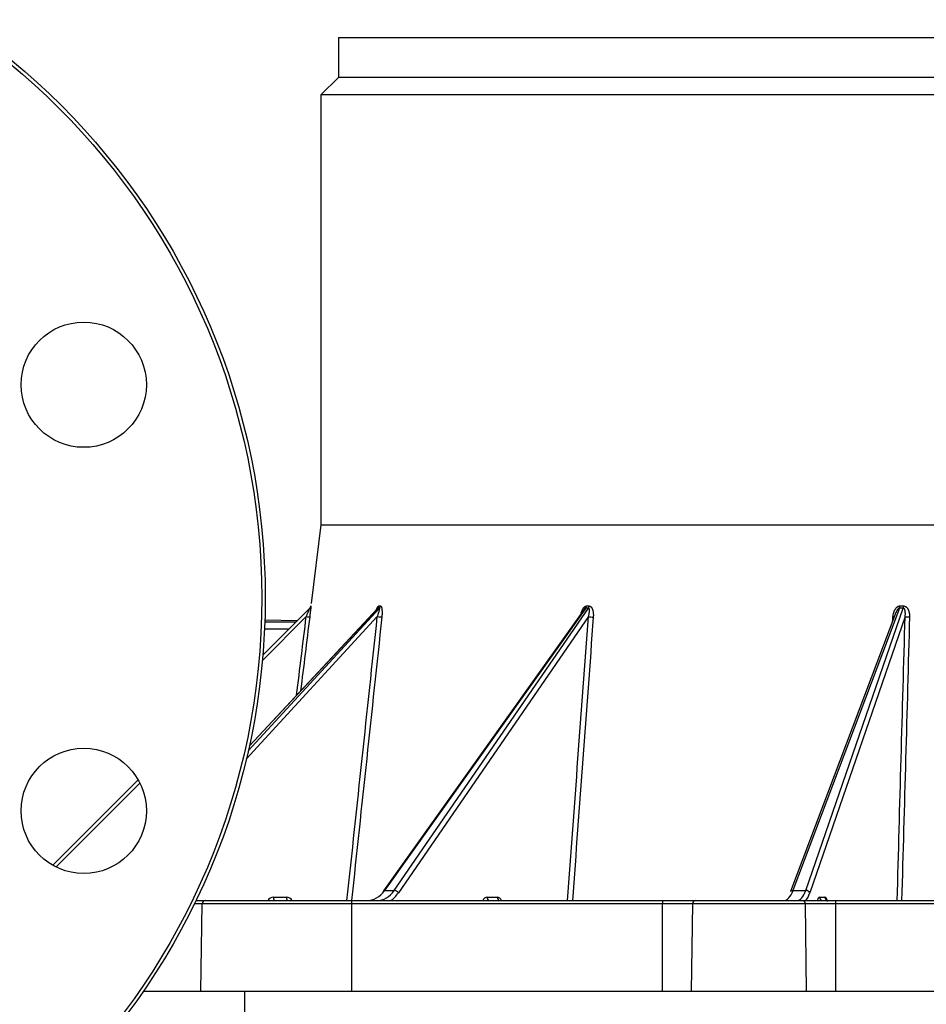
# Model space of a CAD drawing. Header units: millimetres. Extents: x 815 to 6167, y -516 to 2664.
# Tile 4 of 39: x 995 to 1125, y -204 to -63. Entities that reach past the tile are written whole.
import ezdxf

# ---------------------------------------------------------------- set-up
doc = ezdxf.new("R2010")
doc.units = ezdxf.units.MM
doc.header["$MEASUREMENT"] = 0

# ---------------------------------------------------------------- blocks, each defined once
blk = doc.blocks.new('Links')
for p, q in [((531.22, 522.04), (789.28, 522.04)), ((531.22, 522.04), (531.22, 516.28)), ((531.22, 516.28), (528.72, 513.78)), ((789.28, 516.28), (531.22, 516.28)), ((791.78, 513.78), (528.72, 513.78)), ((528.72, 513.78), (528.72, 452.02)), ((528.72, 452.02), (527.33, 440.71)), ((528.72, 452.02), (650.35, 452.02)), ((518.27, 419.54), (537.13, 440.05)), ((536.92, 440.05), (518.42, 420.21)), ((520.38, 433.29), (527.14, 440.05)), ((527.24, 440.19), (527.24, 440.19)), ((537.13, 440.05), (536.92, 440.05)), ((537.05, 440.35), (537.26, 440.35)), ((566.78, 440.05), (537.85, 399.48)), ((539.25, 399.48), (567.17, 440.05)), ((567.17, 440.05), (566.78, 440.05)), ((566.88, 440.34), (567.27, 440.34)), ((611.89, 440.05), (596.56, 399.48)), ((598.39, 399.48), (612.4, 440.05)), ((612.4, 440.05), (611.89, 440.05)), ((611.94, 440.35), (612.45, 440.35)), ((536.82, 438.81), (517.99, 418.32)), ((536.85, 440), (518.43, 420.25)), ((526.6, 438.81), (520.31, 432.52)), ((566.5, 439.81), (537.69, 399.41)), ((567.16, 438.81), (539.85, 399.13)), ((611.37, 439.41), (596.22, 399.3)), ((612.68, 438.81), (598.99, 399.13)), ((525.32, 438.23), (520.66, 438.31)), ((525.13, 438.04), (520.66, 438.04)), ((520.62, 437.06), (524.14, 437.06)), ((490.17, 403.08), (502.44, 415.35)), ((502.69, 414.9), (490.62, 402.83)), ((537.85, 399.48), (539.25, 399.48)), ((596.56, 399.48), (598.39, 399.48)), ((510.76, 398.01), (512.07, 398.01)), ((512.07, 398.01), (533.1, 398.01)), ((521.88, 398.5), (523.76, 398.5)), ((533.1, 398.01), (577.8, 398.01)), ((533.1, 398.01), (533.1, 397.52)), ((552.59, 398.5), (554.06, 398.5)), ((577.8, 398.01), (582.54, 398.01)), ((577.8, 398.01), (577.8, 397.52)), ((582.54, 398.01), (597.92, 398.01)), ((597.92, 398.01), (602.66, 398.01)), ((600.38, 398.5), (601.16, 398.5)), ((602.66, 398.01), (717.83, 398.01)), ((602.66, 398.01), (602.66, 397.52)), ((511.63, 397.52), (510.52, 397.52)), ((511.45, 385.01), (511.63, 397.52)), ((533.1, 397.52), (511.63, 397.52)), ((533.1, 397.52), (533.1, 385.01)), ((577.8, 397.52), (533.1, 397.52)), ((582.13, 397.52), (577.8, 397.52)), ((577.8, 385.01), (577.8, 397.52)), ((582.13, 397.52), (581.95, 385.01)), ((598.34, 397.52), (582.13, 397.52)), ((602.66, 397.52), (598.34, 397.52)), ((598.52, 385.01), (598.34, 397.52)), ((602.66, 397.52), (602.66, 385.01)), ((717.83, 397.52), (602.66, 397.52)), ((503.22, 385.01), (517.74, 385.01)), ((517.74, 385.01), (802.76, 385.01)), ((517.74, 385.01), (517.74, 381.01))]:
    blk.add_line(p, q)
for centre, radius in [((420.69, 441.52), 100.02), ((420.69, 441.52), 99.52), ((494.62, 472.14), 9), ((494.62, 410.9), 9)]:
    blk.add_circle(centre, radius)
for centre, radius, start, end in [((526.78, 440.41), 0.509, 315.2825, 352.6105), ((526.78, 440.41), 0.503, 315.2101, 352.9932), ((539.58, 437.74), 3.52, 139.0183, 140.4165), ((536.53, 440.41), 0.527, 317.885, 353.4053), ((536.74, 440.4), 0.52, 317.8172, 353.784), ((566.27, 440.39), 0.613, 326.356, 355.5695), ((566.66, 440.38), 0.607, 326.5776, 356.0964), ((610.91, 440.38), 1.03, 341.537, 358.0646), ((611.42, 440.37), 1.03, 341.9389, 358.5151)]:
    blk.add_arc(centre, radius, start, end)
for centre, major_axis, ratio, start_param, end_param in [((526.6, 438.82), (0.496, -0.061), 0.017323, 4.714513, 6.273617), ((537.01, 438.82), (-0.497, 0.053), 0.062053, 1.18739, 2.746494), ((567.51, 438.81), (-0.499, 0.037), 0.098956, 0.781136, 2.340239), ((610.75, 438.82), (-0.499, 0.03), 0.107207, -4.32874, -3.832027), ((613.15, 438.82), (-0.5, 0.014), 0.119728, 0.372519, 1.931623), ((535.42, 403.01), (-0.13, -5), 0.700479, 0.018843, 0.804242), ((536.72, 403.01), (-0.13, 5), 0.700479, 3.122749, 3.908147), ((538.09, 399.12), (0.407, -0.29), 0.495777, 2.521785, 3.141593), ((537.08, 403.02), (-0.13, 5.5), 0.700524, 3.550335, 3.909858), ((539.49, 399.12), (0.412, -0.284), 0.513074, 0.954903, 2.513358), ((595.35, 403.01), (-0.1, -5), 0.361266, 0.007439, 0.792837), ((596.69, 399.12), (0.468, -0.177), 0.654804, 2.081623, 3.141593), ((597.05, 403.01), (-0.1, 5), 0.361266, 3.134154, 3.919552), ((598.52, 399.12), (0.473, -0.163), 0.663724, 0.504187, 2.062642), ((597.52, 403.02), (-0.1, 5.5), 0.36129, 3.560705, 3.920228), ((512.07, 397.51), (0, 0.5), 0.866025, 0, 1.553343), ((521.89, 397.5), (0.069, -0.998), 0.933786, 3.077176, 4.114268), ((522.07, 398.51), (0, 0.5), 0.378137, 1.58825, 3.141593), ((523.77, 397.5), (-0.069, 0.998), 0.933786, 5.181677, 6.218769), ((523.95, 398.51), (0, 0.5), 0.378137, 1.58825, 3.141593), ((552.6, 397.5), (0.02, -1), 0.727107, 3.127618, 4.164709), ((552.95, 398.51), (0, 0.5), 0.71342, 1.58825, 3.141593), ((554.07, 397.5), (-0.02, 1), 0.727107, 5.232119, 6.26921), ((554.42, 398.51), (0, 0.5), 0.71342, 1.58825, 3.141593), ((582.54, 397.51), (0, 0.5), 0.828493, 0, 1.553343), ((597.92, 397.51), (0, 0.5), 0.828493, 4.729842, 6.283185), ((600.4, 397.5), (0.02, -1), 0.387437, 3.133058, 4.17015), ((600.85, 398.51), (0, 0.5), 0.932411, 1.58825, 3.141593), ((601.18, 397.5), (-0.02, 1), 0.387437, 5.07737, 6.274651), ((601.63, 398.51), (0, 0.5), 0.932411, 1.58825, 3.141593)]:
    blk.add_ellipse(centre, major_axis=major_axis, ratio=ratio, start_param=start_param, end_param=end_param)
for points, knots in [([(527.28, 440.35), (527.28, 440.35), (527.28, 440.34), (527.28, 440.33), (527.28, 440.32), (527.28, 440.31), (527.28, 440.31), (527.28, 440.3), (527.28, 440.3), (527.28, 440.29), (527.28, 440.27), (527.27, 440.24), (527.27, 440.2), (527.27, 440.19), (527.27, 440.18), (527.26, 440.17), (527.26, 440.16), (527.26, 440.13), (527.26, 440.1), (527.25, 440.04), (527.25, 440), (527.24, 439.95), (527.24, 439.93), (527.23, 439.9), (527.23, 439.88), (527.22, 439.83), (527.22, 439.79), (527.21, 439.71), (527.21, 439.67), (527.2, 439.6), (527.19, 439.52), (527.18, 439.43), (527.17, 439.38), (527.17, 439.37), (527.17, 439.35), (527.17, 439.34), (527.16, 439.31), (527.15, 439.25), (527.14, 439.14), (527.13, 439.02), (527.11, 438.89), (527.1, 438.8), (527.1, 438.76)], [0, 0, 0, 0, 0.0625, 0.0625, 0.09375, 0.09375, 0.109375, 0.117187, 0.125, 0.125, 0.15625, 0.1875, 0.21875, 0.234375, 0.234375, 0.242187, 0.242187, 0.25, 0.3125, 0.3125, 0.375, 0.375, 0.40625, 0.40625, 0.4375, 0.4375, 0.5, 0.5, 0.5625, 0.5625, 0.625, 0.6875, 0.6875, 0.703125, 0.703125, 0.71875, 0.71875, 0.75, 0.8125, 0.875, 0.9375, 1, 1, 1, 1]), ([(536.73, 439.85), (536.73, 439.85), (536.73, 439.86), (536.74, 439.9), (536.76, 439.93), (536.77, 439.98), (536.78, 439.98), (536.78, 440), (536.79, 440.03), (536.8, 440.05), (536.83, 440.1), (536.84, 440.13), (536.86, 440.17), (536.87, 440.18), (536.88, 440.2), (536.88, 440.2), (536.89, 440.21), (536.89, 440.21), (536.9, 440.22), (536.9, 440.23), (536.92, 440.26), (536.94, 440.28), (536.96, 440.3), (536.97, 440.31), (536.98, 440.32), (536.98, 440.32), (536.99, 440.32), (536.99, 440.33), (537, 440.33), (537.02, 440.34), (537.04, 440.35), (537.05, 440.35)], [0, 0, 0, 0, 0.0109729, 0.0109729, 0.1522625, 0.1522625, 0.1875849, 0.1875849, 0.2229073, 0.2935521, 0.2935521, 0.4348417, 0.4348417, 0.5054865, 0.5054865, 0.5231477, 0.5231477, 0.5408089, 0.5408089, 0.5761313, 0.5761313, 0.7174208, 0.7174208, 0.7880656, 0.7880656, 0.8057268, 0.8057268, 0.823388, 0.8587104, 0.8587104, 1, 1, 1, 1]), ([(536.82, 438.81), (536.84, 438.87), (536.87, 438.93), (536.91, 439.05), (536.93, 439.1), (536.97, 439.22), (536.99, 439.28), (537.02, 439.36), (537.04, 439.42), (537.06, 439.48), (537.07, 439.53), (537.08, 439.56), (537.1, 439.62), (537.1, 439.64), (537.11, 439.69), (537.12, 439.7), (537.12, 439.72), (537.12, 439.73), (537.13, 439.74), (537.14, 439.77), (537.14, 439.81), (537.15, 439.84), (537.15, 439.85), (537.15, 439.86), (537.15, 439.87), (537.16, 439.89), (537.16, 439.9), (537.16, 439.92), (537.16, 439.93), (537.16, 439.96), (537.16, 439.97), (537.16, 439.98), (537.16, 439.99), (537.16, 440), (537.16, 440), (537.16, 440), (537.16, 440.02), (537.16, 440.02), (537.15, 440.03), (537.15, 440.04), (537.15, 440.04), (537.15, 440.04), (537.15, 440.05), (537.14, 440.05), (537.13, 440.05), (537.13, 440.05)], [0, 0, 0, 0, 0.125, 0.125, 0.25, 0.25, 0.375, 0.375, 0.4375, 0.5, 0.5, 0.5625, 0.5625, 0.625, 0.625, 0.65625, 0.65625, 0.671875, 0.671875, 0.6875, 0.75, 0.75, 0.765625, 0.765625, 0.78125, 0.78125, 0.8125, 0.8125, 0.84375, 0.84375, 0.875, 0.875, 0.890625, 0.898437, 0.898437, 0.90625, 0.90625, 0.9375, 0.9375, 0.953125, 0.953125, 0.960937, 0.960937, 0.96875, 1, 1, 1, 1]), ([(537.26, 440.35), (537.28, 440.35), (537.29, 440.34), (537.31, 440.33), (537.32, 440.32), (537.33, 440.31), (537.34, 440.31), (537.34, 440.3), (537.35, 440.3), (537.36, 440.29), (537.37, 440.27), (537.39, 440.24), (537.4, 440.2), (537.41, 440.19), (537.41, 440.18), (537.41, 440.17), (537.42, 440.16), (537.43, 440.13), (537.44, 440.1), (537.45, 440.04), (537.46, 440), (537.47, 439.95), (537.47, 439.93), (537.47, 439.9), (537.48, 439.88), (537.48, 439.83), (537.49, 439.79), (537.49, 439.71), (537.5, 439.67), (537.5, 439.6), (537.5, 439.52), (537.5, 439.43), (537.5, 439.38), (537.5, 439.37), (537.5, 439.35), (537.5, 439.34), (537.5, 439.31), (537.5, 439.25), (537.5, 439.14), (537.49, 439.02), (537.48, 438.89), (537.47, 438.8), (537.47, 438.76)], [0, 0, 0, 0, 0.0625, 0.0625, 0.09375, 0.09375, 0.109375, 0.117188, 0.125, 0.125, 0.15625, 0.1875, 0.21875, 0.234375, 0.234375, 0.242188, 0.242188, 0.25, 0.3125, 0.3125, 0.375, 0.375, 0.40625, 0.40625, 0.4375, 0.4375, 0.5, 0.5, 0.5625, 0.5625, 0.625, 0.6875, 0.6875, 0.703125, 0.703125, 0.71875, 0.71875, 0.75, 0.8125, 0.875, 0.9375, 1, 1, 1, 1]), ([(566.14, 439.38), (566.14, 439.38), (566.16, 439.42), (566.17, 439.46), (566.19, 439.52), (566.2, 439.54), (566.21, 439.57), (566.21, 439.58), (566.22, 439.6), (566.24, 439.65), (566.26, 439.7), (566.29, 439.78), (566.31, 439.82), (566.35, 439.89), (566.37, 439.93), (566.39, 439.97), (566.4, 439.98), (566.41, 439.99), (566.42, 440.01), (566.43, 440.03), (566.44, 440.04)], [0, 0, 0, 0, 0.004502, 0.177643, 0.177643, 0.264213, 0.264213, 0.307499, 0.307499, 0.350784, 0.523924, 0.523924, 0.697065, 0.697065, 0.870205, 0.870205, 0.913491, 0.913491, 0.956776, 1, 1, 1, 1]), ([(566.44, 440.04), (566.44, 440.04), (566.45, 440.05), (566.48, 440.09), (566.5, 440.12), (566.54, 440.16), (566.55, 440.18), (566.57, 440.19), (566.58, 440.2), (566.58, 440.2), (566.59, 440.21), (566.6, 440.22), (566.6, 440.22), (566.64, 440.25), (566.67, 440.27), (566.71, 440.3), (566.73, 440.3), (566.75, 440.31), (566.75, 440.31), (566.76, 440.32), (566.77, 440.32), (566.78, 440.32), (566.82, 440.33), (566.85, 440.34), (566.88, 440.34)], [0, 0, 0, 0, 0.047683, 0.047683, 0.238146, 0.238146, 0.333378, 0.333378, 0.357186, 0.357186, 0.380994, 0.380994, 0.42861, 0.42861, 0.619073, 0.619073, 0.714305, 0.714305, 0.738113, 0.738113, 0.761921, 0.809537, 0.809537, 1, 1, 1, 1]), ([(566.78, 440.05), (566.77, 440.05), (566.76, 440.04), (566.74, 440.04), (566.74, 440.04), (566.73, 440.04), (566.73, 440.03), (566.72, 440.03), (566.71, 440.03), (566.69, 440.02), (566.68, 440.01), (566.66, 440), (566.66, 439.99), (566.65, 439.98), (566.64, 439.98), (566.62, 439.96), (566.61, 439.95), (566.59, 439.93), (566.58, 439.92), (566.57, 439.9), (566.56, 439.89), (566.55, 439.88), (566.53, 439.86), (566.52, 439.84), (566.51, 439.82), (566.5, 439.82), (566.5, 439.81)], [0, 0, 0, 0, 0.119002, 0.119002, 0.148753, 0.148753, 0.178503, 0.178503, 0.238004, 0.238004, 0.357006, 0.357006, 0.416507, 0.416507, 0.476008, 0.476008, 0.59501, 0.59501, 0.714012, 0.714012, 0.773513, 0.773513, 0.833014, 0.952016, 0.952016, 1, 1, 1, 1]), ([(567.16, 438.81), (567.17, 438.86), (567.19, 438.92), (567.22, 439.04), (567.23, 439.1), (567.26, 439.21), (567.27, 439.27), (567.28, 439.36), (567.29, 439.41), (567.3, 439.47), (567.3, 439.53), (567.31, 439.55), (567.31, 439.61), (567.31, 439.64), (567.31, 439.68), (567.31, 439.69), (567.31, 439.71), (567.31, 439.72), (567.31, 439.73), (567.31, 439.77), (567.31, 439.8), (567.3, 439.83), (567.3, 439.84), (567.3, 439.85), (567.3, 439.86), (567.3, 439.88), (567.3, 439.89), (567.29, 439.91), (567.29, 439.93), (567.28, 439.95), (567.27, 439.96), (567.27, 439.98), (567.26, 439.98), (567.26, 439.99), (567.25, 440), (567.25, 440), (567.24, 440.01), (567.24, 440.02), (567.23, 440.03), (567.22, 440.03), (567.21, 440.03), (567.21, 440.04), (567.21, 440.04), (567.19, 440.04), (567.18, 440.05), (567.17, 440.05)], [0, 0, 0, 0, 0.125, 0.125, 0.25, 0.25, 0.375, 0.375, 0.4375, 0.5, 0.5, 0.5625, 0.5625, 0.625, 0.625, 0.65625, 0.65625, 0.671875, 0.671875, 0.6875, 0.75, 0.75, 0.765625, 0.765625, 0.78125, 0.78125, 0.8125, 0.8125, 0.84375, 0.84375, 0.875, 0.875, 0.890625, 0.898437, 0.898437, 0.90625, 0.90625, 0.9375, 0.9375, 0.953125, 0.953125, 0.960937, 0.960937, 0.96875, 1, 1, 1, 1]), ([(567.27, 440.34), (567.3, 440.34), (567.33, 440.33), (567.37, 440.32), (567.39, 440.32), (567.41, 440.31), (567.42, 440.3), (567.43, 440.29), (567.44, 440.29), (567.46, 440.28), (567.48, 440.26), (567.52, 440.23), (567.55, 440.2), (567.57, 440.18), (567.58, 440.17), (567.58, 440.16), (567.58, 440.16), (567.61, 440.13), (567.63, 440.09), (567.67, 440.03), (567.68, 440), (567.71, 439.95), (567.71, 439.93), (567.73, 439.89), (567.74, 439.87), (567.76, 439.82), (567.77, 439.78), (567.79, 439.71), (567.8, 439.67), (567.82, 439.59), (567.83, 439.51), (567.84, 439.43), (567.85, 439.38), (567.85, 439.37), (567.85, 439.34), (567.85, 439.33), (567.86, 439.3), (567.86, 439.24), (567.87, 439.14), (567.87, 439.01), (567.87, 438.88), (567.86, 438.8), (567.86, 438.75)], [0, 0, 0, 0, 0.0625, 0.0625, 0.09375, 0.09375, 0.109375, 0.117187, 0.125, 0.125, 0.15625, 0.1875, 0.21875, 0.234375, 0.234375, 0.242187, 0.242187, 0.25, 0.3125, 0.3125, 0.375, 0.375, 0.40625, 0.40625, 0.4375, 0.4375, 0.5, 0.5, 0.5625, 0.5625, 0.625, 0.6875, 0.6875, 0.703125, 0.703125, 0.71875, 0.71875, 0.75, 0.8125, 0.875, 0.9375, 1, 1, 1, 1]), ([(610.93, 438.76), (610.93, 438.8), (610.94, 438.89), (610.96, 439.02), (610.98, 439.14), (611.01, 439.27), (611.04, 439.39), (611.07, 439.47), (611.09, 439.53), (611.1, 439.55), (611.11, 439.58), (611.11, 439.59), (611.12, 439.61), (611.14, 439.66), (611.17, 439.71), (611.21, 439.79), (611.23, 439.82), (611.27, 439.9), (611.3, 439.93), (611.33, 439.98), (611.34, 439.98), (611.35, 440), (611.37, 440.03), (611.39, 440.05), (611.43, 440.1), (611.46, 440.13), (611.51, 440.17), (611.53, 440.18), (611.55, 440.2), (611.55, 440.2), (611.56, 440.21), (611.56, 440.21), (611.58, 440.22), (611.59, 440.23), (611.63, 440.26), (611.67, 440.28), (611.72, 440.3), (611.74, 440.31), (611.77, 440.32), (611.77, 440.32), (611.78, 440.32), (611.8, 440.33), (611.81, 440.33), (611.86, 440.34), (611.9, 440.35), (611.94, 440.35)], [0, 0, 0, 0, 0.0625, 0.125, 0.1875, 0.25, 0.3125, 0.375, 0.375, 0.40625, 0.40625, 0.421875, 0.421875, 0.4375, 0.5, 0.5, 0.5625, 0.5625, 0.625, 0.625, 0.640625, 0.640625, 0.65625, 0.6875, 0.6875, 0.75, 0.75, 0.78125, 0.78125, 0.789062, 0.789062, 0.796875, 0.796875, 0.8125, 0.8125, 0.875, 0.875, 0.90625, 0.90625, 0.914062, 0.914062, 0.921875, 0.9375, 0.9375, 1, 1, 1, 1]), ([(611.89, 440.05), (611.87, 440.05), (611.86, 440.05), (611.84, 440.05), (611.84, 440.05), (611.83, 440.04), (611.82, 440.04), (611.81, 440.04), (611.81, 440.03), (611.78, 440.02), (611.77, 440.02), (611.75, 440), (611.74, 440), (611.73, 439.99), (611.71, 439.97), (611.69, 439.96), (611.67, 439.93), (611.66, 439.92), (611.64, 439.9), (611.64, 439.9), (611.63, 439.89), (611.61, 439.87), (611.6, 439.85), (611.57, 439.81), (611.55, 439.78), (611.52, 439.73), (611.51, 439.7), (611.48, 439.65), (611.46, 439.62), (611.44, 439.58), (611.44, 439.56), (611.42, 439.54), (611.41, 439.49), (611.39, 439.45), (611.38, 439.42), (611.37, 439.41)], [0, 0, 0, 0, 0.054912, 0.054912, 0.068641, 0.068641, 0.082369, 0.082369, 0.109825, 0.109825, 0.164737, 0.164737, 0.192193, 0.192193, 0.21965, 0.274562, 0.274562, 0.329475, 0.329475, 0.356931, 0.356931, 0.384387, 0.439299, 0.439299, 0.549124, 0.549124, 0.658949, 0.658949, 0.768774, 0.768774, 0.823686, 0.823686, 0.878599, 0.988424, 1, 1, 1, 1]), ([(612.68, 438.81), (612.69, 438.87), (612.7, 438.93), (612.71, 439.05), (612.71, 439.1), (612.72, 439.22), (612.72, 439.28), (612.71, 439.36), (612.71, 439.42), (612.71, 439.48), (612.7, 439.53), (612.7, 439.56), (612.69, 439.62), (612.68, 439.64), (612.67, 439.69), (612.67, 439.7), (612.67, 439.72), (612.66, 439.73), (612.66, 439.74), (612.66, 439.75), (612.65, 439.78), (612.64, 439.81), (612.63, 439.84), (612.62, 439.85), (612.62, 439.86), (612.61, 439.87), (612.61, 439.89), (612.6, 439.9), (612.59, 439.92), (612.58, 439.93), (612.56, 439.96), (612.55, 439.97), (612.54, 439.98), (612.53, 439.99), (612.53, 440), (612.52, 440), (612.52, 440), (612.51, 440.02), (612.49, 440.02), (612.48, 440.03), (612.47, 440.04), (612.46, 440.04), (612.46, 440.04), (612.45, 440.05), (612.43, 440.05), (612.41, 440.05), (612.4, 440.05)], [0, 0, 0, 0, 0.125, 0.125, 0.25, 0.25, 0.375, 0.375, 0.4375, 0.5, 0.5, 0.5625, 0.5625, 0.625, 0.625, 0.65625, 0.65625, 0.671875, 0.671875, 0.6875, 0.6875, 0.75, 0.75, 0.765625, 0.765625, 0.78125, 0.78125, 0.8125, 0.8125, 0.84375, 0.84375, 0.875, 0.875, 0.890625, 0.898438, 0.898438, 0.90625, 0.90625, 0.9375, 0.9375, 0.953125, 0.953125, 0.960938, 0.960938, 0.96875, 1, 1, 1, 1]), ([(612.45, 440.35), (612.49, 440.35), (612.53, 440.34), (612.59, 440.33), (612.61, 440.32), (612.63, 440.31), (612.65, 440.31), (612.67, 440.3), (612.68, 440.3), (612.7, 440.29), (612.74, 440.27), (612.79, 440.24), (612.83, 440.2), (612.85, 440.19), (612.86, 440.18), (612.87, 440.17), (612.87, 440.16), (612.91, 440.13), (612.94, 440.1), (612.99, 440.04), (613.01, 440), (613.05, 439.95), (613.06, 439.93), (613.08, 439.9), (613.09, 439.88), (613.12, 439.83), (613.14, 439.79), (613.17, 439.71), (613.18, 439.67), (613.21, 439.6), (613.24, 439.52), (613.26, 439.43), (613.27, 439.38), (613.27, 439.37), (613.27, 439.35), (613.28, 439.34), (613.28, 439.31), (613.29, 439.25), (613.31, 439.14), (613.32, 439.02), (613.33, 438.89), (613.32, 438.8), (613.32, 438.76)], [0, 0, 0, 0, 0.0625, 0.0625, 0.09375, 0.09375, 0.109375, 0.117188, 0.125, 0.125, 0.15625, 0.1875, 0.21875, 0.234375, 0.234375, 0.242188, 0.242188, 0.25, 0.3125, 0.3125, 0.375, 0.375, 0.40625, 0.40625, 0.4375, 0.4375, 0.5, 0.5, 0.5625, 0.5625, 0.625, 0.6875, 0.6875, 0.703125, 0.703125, 0.71875, 0.71875, 0.75, 0.8125, 0.875, 0.9375, 1, 1, 1, 1]), ([(526.6, 438.81), (526.62, 438.87), (526.65, 438.93), (526.7, 439.05), (526.73, 439.1), (526.78, 439.22), (526.8, 439.28), (526.84, 439.36), (526.86, 439.42), (526.89, 439.48), (526.91, 439.53), (526.93, 439.56), (526.95, 439.62), (526.96, 439.64), (526.98, 439.69), (526.99, 439.7), (527, 439.72), (527, 439.73), (527.01, 439.74), (527.01, 439.75), (527.02, 439.78), (527.03, 439.81), (527.05, 439.84), (527.05, 439.85), (527.06, 439.86), (527.06, 439.87), (527.07, 439.89), (527.07, 439.9), (527.08, 439.92), (527.09, 439.93), (527.1, 439.96), (527.1, 439.97), (527.11, 439.98)], [0, 0, 0, 0, 0.142857, 0.142857, 0.285714, 0.285714, 0.428571, 0.428571, 0.5, 0.571429, 0.571429, 0.642857, 0.642857, 0.714286, 0.714286, 0.75, 0.75, 0.767857, 0.767857, 0.785714, 0.785714, 0.857143, 0.857143, 0.875, 0.875, 0.892857, 0.892857, 0.928571, 0.928571, 0.964286, 0.964286, 1, 1, 1, 1])]:
    blk.add_open_spline(points, degree=3, knots=knots)
for points in [[(525.22, 427.53), (525.68, 431.29), (526.14, 435.05), (526.6, 438.81)], [(527.1, 438.76), (526.66, 435.22), (526.23, 431.68), (525.79, 428.15)], [(532.46, 398.01), (533.91, 411.61), (535.37, 425.21), (536.82, 438.81)], [(537.47, 438.76), (536.02, 425.18), (534.56, 411.59), (533.11, 398.01)], [(564.16, 398.01), (565.16, 411.61), (566.16, 425.21), (567.16, 438.81)], [(567.86, 438.75), (566.86, 425.17), (565.86, 411.59), (564.86, 398.01)], [(610.89, 438.14), (610.91, 438.34), (610.92, 438.55), (610.93, 438.76)], [(611.54, 398.01), (611.92, 411.61), (612.3, 425.21), (612.68, 438.81)], [(613.32, 438.76), (612.94, 425.18), (612.56, 411.59), (612.18, 398.01)]]:
    blk.add_open_spline(points, degree=3)

msp = doc.modelspace()

# ---------------------------------------------------------------- block references
msp.add_blockref('Links', (509.52, -587.57))

doc.saveas('drawing.dxf')
